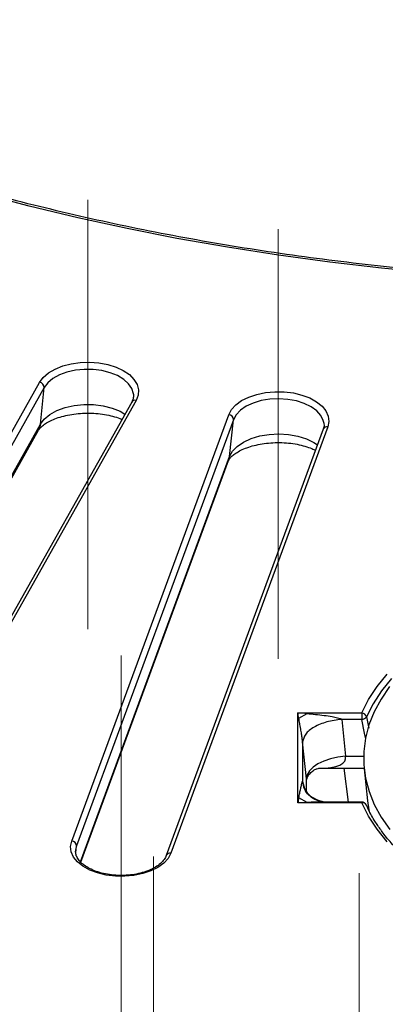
# Model space of a CAD drawing. Header units: millimetres. Extents: x 200 to 5740, y 200 to 4000.
# Tile 12 of 38: x 4201 to 4275, y 2427 to 2628. Entities that reach past the tile are written whole.
import ezdxf

# ---------------------------------------------------------------- set-up
doc = ezdxf.new("R2010")
doc.units = ezdxf.units.MM
doc.header["$LTSCALE"] = 20
doc.linetypes.add('CENTERX2', pattern=[20.32, 12.7, -2.54, 2.54, -2.54])
doc.layers.add('FORMAT', color=7, linetype='Continuous')

msp = doc.modelspace()

# ---------------------------------------------------------------- linework, layer by layer
at = {"color": 7, "linetype": 'Continuous', "lineweight": 25}
for p, q in [((4157.1, 2469.656), (4204.689, 2554.207)), ((4205.637, 2553.142), (4158.048, 2468.591)), ((4204.859, 2545.654), (4205.637, 2553.142)), ((4223.488, 2550.192), (4175.899, 2465.641)), ((4224.359, 2550.518), (4176.771, 2465.967)), ((4211.24, 2460.635), (4243.259, 2547.594)), ((4244.233, 2546.587), (4212.215, 2459.628)), ((4263.489, 2545.112), (4231.471, 2458.152)), ((4243.433, 2539.052), (4244.233, 2546.587)), ((4262.701, 2545.799), (4262.674, 2545.997)), ((4159.312, 2464.197), (4204.479, 2544.446)), ((4262.551, 2544.641), (4230.532, 2457.681)), ((4213.082, 2456.336), (4243.253, 2538.278)), ((4257.348, 2468.397), (4257.348, 2486.774)), ((4257.348, 2486.774), (4270.418, 2486.774)), ((4257.557, 2485.667), (4259.234, 2486.635)), ((4266.313, 2485.454), (4267.07, 2477.952)), ((4270.418, 2485.454), (4266.313, 2485.454)), ((4270.418, 2486.774), (4270.418, 2485.454)), ((4258.344, 2480.853), (4258.344, 2472.828)), ((4259.101, 2473.352), (4258.344, 2480.853)), ((4261.625, 2475.472), (4270.871, 2475.472)), ((4267.663, 2468.581), (4266.846, 2475.472)), ((4270.884, 2475.354), (4271.582, 2468.847)), ((4259.12, 2470.767), (4259.12, 2472.967)), ((4259.234, 2468.5), (4257.557, 2469.468)), ((4270.418, 2468.397), (4257.348, 2468.397)), ((4270.418, 2468.581), (4262.537, 2468.581)), ((4271.371, 2467.871), (4271.334, 2467.983)), ((4271.845, 2467.097), (4271.74, 2467.13))]:
    msp.add_line(p, q, dxfattribs=at)
at = {"color": 8, "linetype": 'Continuous', "lineweight": 25}
for p, q in [((4159.096, 2464.348), (4204.859, 2545.654)), ((4213.01, 2456.424), (4243.433, 2539.052)), ((4267.07, 2477.952), (4270.767, 2477.952)), ((4258.344, 2472.828), (4258.415, 2472.203)), ((4259.101, 2470.784), (4259.101, 2473.352)), ((4270.418, 2468.397), (4270.418, 2468.581)), ((4212.215, 2459.628), (4212.028, 2458.84)), ((4212.069, 2458.253), (4212.215, 2459.628))]:
    msp.add_line(p, q, dxfattribs=at)
at = {"color": 7, "linetype": 'Continuous', "lineweight": 25, "flags": 128}
for points in [[(4423.523, 2581.779), (4413.136, 2580.165), (4402.661, 2578.748), (4392.112, 2577.53), (4381.5, 2576.514), (4370.835, 2575.7), (4360.129, 2575.088), (4349.395, 2574.68), (4338.643, 2574.476), (4327.885, 2574.476), (4317.133, 2574.68), (4306.399, 2575.088), (4295.693, 2575.7), (4285.028, 2576.514), (4274.416, 2577.53), (4263.867, 2578.748), (4253.393, 2580.165), (4243.005, 2581.779), (4232.715, 2583.591), (4222.533, 2585.596), (4212.472, 2587.794), (4202.54, 2590.181), (4192.751, 2592.756)], [(4204.689, 2554.207), (4205.444, 2555.219), (4206.508, 2556.134), (4207.845, 2556.92), (4209.409, 2557.551), (4211.147, 2558.005), (4213.001, 2558.267), (4214.906, 2558.328), (4216.799, 2558.186), (4218.614, 2557.846), (4220.289, 2557.319), (4221.769, 2556.623), (4223.001, 2555.782), (4223.945, 2554.824), (4224.569, 2553.783), (4224.85, 2552.693), (4224.779, 2551.592), (4224.359, 2550.518)], [(4243.259, 2547.594), (4243.826, 2548.646), (4244.718, 2549.62), (4245.906, 2550.483), (4247.347, 2551.204), (4248.994, 2551.761), (4250.79, 2552.134), (4252.674, 2552.309), (4254.582, 2552.282), (4256.448, 2552.053), (4258.21, 2551.63), (4259.807, 2551.027), (4261.186, 2550.265), (4262.298, 2549.37), (4263.106, 2548.372), (4263.583, 2547.305), (4263.712, 2546.206), (4263.489, 2545.112)], [(4270.418, 2486.774), (4271.8, 2489.488), (4273.532, 2492.133), (4275.605, 2494.695)], [(4276.48, 2493.77), (4274.438, 2491.246), (4272.731, 2488.641), (4271.371, 2485.969)], [(4276.081, 2492.148), (4274.337, 2489.61), (4272.93, 2487.002), (4271.869, 2484.341), (4271.16, 2481.641), (4270.807, 2478.918), (4270.811, 2476.188), (4271.173, 2473.465), (4271.891, 2470.766), (4272.96, 2468.106), (4274.375, 2465.5), (4276.126, 2462.964)], [(4267.07, 2477.952), (4265.523, 2477.759), (4264.034, 2477.42), (4262.661, 2476.948), (4261.456, 2476.36), (4260.465, 2475.679), (4259.725, 2474.932), (4259.264, 2474.146), (4259.101, 2473.352)], [(4271.582, 2468.847), (4271.868, 2466.979), (4271.996, 2466.384)], [(4275.605, 2460.476), (4273.532, 2463.039), (4271.8, 2465.684), (4270.418, 2468.397)], [(4231.471, 2458.152), (4230.904, 2457.101), (4230.011, 2456.127), (4228.824, 2455.264), (4227.382, 2454.542), (4225.736, 2453.986), (4223.94, 2453.613), (4222.056, 2453.437), (4220.148, 2453.465), (4218.281, 2453.694), (4216.519, 2454.117), (4214.922, 2454.72), (4213.544, 2455.482), (4212.432, 2456.377), (4211.623, 2457.375), (4211.147, 2458.442), (4211.017, 2459.541), (4211.24, 2460.635)], [(4212.028, 2458.84), (4212.011, 2458.577), (4212.01, 2458.508)]]:
    msp.add_lwpolyline(points, dxfattribs=at)
at = {"color": 8, "linetype": 'Continuous', "lineweight": 25, "flags": 128}
for points in [[(4223.849, 2551.831), (4223.841, 2551.898), (4223.519, 2552.939), (4222.851, 2553.924), (4221.863, 2554.815), (4220.593, 2555.577), (4219.09, 2556.182), (4217.412, 2556.606), (4215.623, 2556.832), (4213.791, 2556.853), (4211.988, 2556.667), (4210.282, 2556.282), (4208.739, 2555.712), (4207.418, 2554.979), (4206.371, 2554.111), (4205.637, 2553.142)], [(4204.859, 2545.654), (4205.657, 2546.708), (4206.796, 2547.652), (4208.232, 2548.449), (4209.91, 2549.069), (4211.766, 2549.488), (4213.727, 2549.69), (4215.719, 2549.668), (4217.665, 2549.421), (4219.49, 2548.96), (4221.125, 2548.303), (4222.111, 2547.745)], [(4262.674, 2545.997), (4262.563, 2546.449), (4262.054, 2547.465), (4261.211, 2548.404), (4260.068, 2549.23), (4258.667, 2549.911), (4257.063, 2550.422), (4255.317, 2550.742), (4253.496, 2550.86), (4251.671, 2550.77), (4249.911, 2550.476), (4248.284, 2549.99), (4246.853, 2549.33), (4245.672, 2548.521), (4244.788, 2547.595), (4244.233, 2546.587)], [(4204.859, 2545.654), (4204.701, 2544.94), (4204.479, 2544.446)], [(4243.433, 2539.052), (4244.036, 2540.148), (4244.998, 2541.155), (4246.282, 2542.034), (4247.839, 2542.752), (4249.608, 2543.281), (4251.522, 2543.601), (4253.507, 2543.698), (4255.487, 2543.571), (4257.386, 2543.222), (4259.13, 2542.667), (4260.654, 2541.926), (4261.376, 2541.449)], [(4243.433, 2539.052), (4243.271, 2538.328), (4243.253, 2538.278)], [(4271.209, 2481.451), (4270.969, 2482.664), (4270.418, 2485.454)], [(4271.371, 2485.969), (4271.708, 2484.267), (4271.829, 2483.653)]]:
    msp.add_lwpolyline(points, dxfattribs=at)
at = {"color": 7, "linetype": 'Continuous', "lineweight": 25}
for centre, radius, start, end in [((4204.542, 2553.123), 1.095, 1.01721, 82.27374), ((4243.205, 2546.567), 1.029, 1.11388, 86.98676), ((4270.288, 2485.654), 1.127, 16.19824, 83.38822), ((4270.339, 2486.739), 1.288, 273.53712, 323.25637), ((4270.418, 2467.581), 1, 23.6874, 90), ((4211.186, 2459.608), 1.029, 1.11388, 86.98676)]:
    msp.add_arc(centre, radius, start, end, dxfattribs=at)
at = {"color": 8, "linetype": 'Continuous', "lineweight": 25}
for centre, radius, start, end in [((4224.149, 2549.752), 0.794, 74.668, 146.35899), ((4263.305, 2544.31), 0.823, 77.03065, 156.2765), ((4270.609, 2467.6), 0.82, 27.82957, 103.43361), ((4231.303, 2457.316), 0.853, 78.62787, 153.9592)]:
    msp.add_arc(centre, radius, start, end, dxfattribs=at)
at = {"color": 7, "linetype": 'Continuous', "lineweight": 25}
for centre, major_axis, ratio, start_param, end_param in [((4257.348, 2485.958), (-0.989, 5.259), 0.0285129, 4.6517388, 4.8629142), ((4257.348, 2485.958), (9, -0.582), 0.0903519, 1.3654642, 1.5766396), ((4257.348, 2467.581), (0.989, 5.259), 0.0285129, 1.2090957, 1.4202711), ((4257.348, 2467.581), (9, 0.582), 0.0903519, 1.3537776, 1.564953)]:
    msp.add_ellipse(centre, major_axis=major_axis, ratio=ratio, start_param=start_param, end_param=end_param, dxfattribs=at)
at = {"color": 8, "linetype": 'Continuous', "lineweight": 25}
for major_axis, ratio, start_param, end_param in [((12.966, -3.176), 0.2978549, 5.4006216, 6.4432813), ((-4.645, 8.483), 0.2182461, 3.5209012, 3.6081677)]:
    msp.add_ellipse((4254.12, 2480.472), major_axis=major_axis, ratio=ratio, start_param=start_param, end_param=end_param, dxfattribs=at)
at = {"color": 7, "linetype": 'Continuous', "lineweight": 25}
for points, knots in [([(4560.683, 2628.198), (4559.408, 2627.487), (4555.709, 2625.426), (4549.42, 2622.114), (4541.751, 2618.308), (4533.876, 2614.642), (4525.807, 2611.119), (4517.55, 2607.741), (4509.113, 2604.513), (4500.506, 2601.437), (4491.735, 2598.516), (4482.81, 2595.754), (4473.74, 2593.153), (4464.532, 2590.715), (4455.197, 2588.444), (4445.743, 2586.341), (4436.179, 2584.409), (4426.515, 2582.649), (4416.76, 2581.063), (4406.924, 2579.653), (4397.016, 2578.42), (4387.045, 2577.365), (4377.023, 2576.489), (4366.957, 2575.794), (4356.859, 2575.28), (4346.738, 2574.947), (4336.604, 2574.797), (4326.466, 2574.828), (4316.335, 2575.041), (4306.221, 2575.435), (4296.132, 2576.011), (4286.08, 2576.768), (4276.074, 2577.705), (4266.124, 2578.82), (4256.239, 2580.114), (4246.43, 2581.584), (4236.704, 2583.23), (4227.073, 2585.049), (4217.546, 2587.04), (4208.131, 2589.201), (4198.838, 2591.529), (4189.676, 2594.023), (4180.654, 2596.679), (4171.781, 2599.496), (4163.065, 2602.47), (4154.515, 2605.598), (4146.139, 2608.878), (4137.945, 2612.306), (4129.941, 2615.878), (4122.135, 2619.591), (4114.67, 2623.375), (4109.282, 2626.272), (4106.418, 2627.877), (4105.845, 2628.198)], [0, 0, 0, 0, 0.0105754, 0.0306821, 0.05079, 0.0708987, 0.0910083, 0.1111187, 0.1312301, 0.1513425, 0.1714559, 0.1915702, 0.2116855, 0.2318017, 0.2519188, 0.2720367, 0.2921553, 0.3122747, 0.3323948, 0.3525154, 0.3726366, 0.3927582, 0.4128803, 0.4330026, 0.4531252, 0.4732481, 0.493371, 0.513494, 0.533617, 0.5537399, 0.5738626, 0.5939851, 0.6141072, 0.634229, 0.6543503, 0.6744712, 0.6945914, 0.714711, 0.7348298, 0.7549479, 0.7750652, 0.7951815, 0.8152969, 0.8354113, 0.8555247, 0.875637, 0.8957482, 0.9158583, 0.9359673, 0.9560753, 0.9761822, 0.9952309, 1, 1, 1, 1]), ([(4223.844, 2551.826), (4223.856, 2551.561), (4223.88, 2551.025), (4223.62, 2550.471), (4223.488, 2550.192)], [0, 0, 0, 0, 0.4950479, 1, 1, 1, 1]), ([(4204.479, 2544.446), (4204.512, 2544.501), (4204.61, 2544.665), (4204.951, 2545.071), (4205.638, 2545.642), (4206.592, 2546.23), (4207.793, 2546.782), (4209.216, 2547.262), (4210.822, 2547.634), (4212.559, 2547.874), (4214.371, 2547.965), (4216.194, 2547.9), (4217.967, 2547.682), (4219.606, 2547.319), (4220.799, 2546.958), (4221.352, 2546.705), (4221.49, 2546.642)], [0, 0, 0, 0, 0.0397356, 0.1181871, 0.1930497, 0.2675017, 0.3426821, 0.4192531, 0.4972191, 0.5763076, 0.6561356, 0.7362835, 0.8162664, 0.8955822, 0.9738412, 1, 1, 1, 1]), ([(4262.648, 2545.957), (4262.68, 2545.795), (4262.767, 2545.358), (4262.635, 2544.918), (4262.551, 2544.641)], [0, 0, 0, 0, 0.3688684, 1, 1, 1, 1]), ([(4243.253, 2538.278), (4243.266, 2538.309), (4243.302, 2538.399), (4243.479, 2538.693), (4243.939, 2539.193), (4244.695, 2539.776), (4245.71, 2540.359), (4246.968, 2540.897), (4248.439, 2541.353), (4250.081, 2541.695), (4251.842, 2541.901), (4253.663, 2541.954), (4255.479, 2541.851), (4257.228, 2541.597), (4258.835, 2541.206), (4260.109, 2540.776), (4260.733, 2540.463), (4260.969, 2540.345)], [0, 0, 0, 0, 0.0367691, 0.1042954, 0.1753396, 0.2433651, 0.3113891, 0.3803113, 0.4505409, 0.5219994, 0.5944038, 0.6673924, 0.740579, 0.8134901, 0.8857025, 0.9568722, 1, 1, 1, 1]), ([(4258.344, 2480.853), (4258.342, 2480.878), (4258.338, 2480.934), (4258.301, 2481.286), (4258.246, 2481.652), (4258.179, 2482.097), (4258.085, 2482.685), (4257.968, 2483.38), (4257.841, 2484.106), (4257.712, 2484.83), (4257.621, 2485.323), (4257.557, 2485.667)], [0, 0, 0, 0, 0.0104723, 0.0235934, 0.1588242, 0.2161786, 0.2825328, 0.5134985, 0.6577693, 0.7612846, 1, 1, 1, 1]), ([(4259.234, 2486.635), (4259.806, 2486.584), (4260.97, 2486.481), (4262.686, 2486.282), (4264.192, 2486.059), (4265.282, 2485.848), (4265.879, 2485.675), (4266.171, 2485.564), (4266.271, 2485.487), (4266.313, 2485.454)], [0, 0, 0, 0, 0.2386654, 0.4863912, 0.7173086, 0.8709336, 0.9455137, 0.9765143, 1, 1, 1, 1]), ([(4259.124, 2472.992), (4259.139, 2473.081), (4259.174, 2473.281), (4259.446, 2473.926), (4259.992, 2474.628), (4260.702, 2475.159), (4261.298, 2475.418), (4261.628, 2475.472), (4261.608, 2475.471), (4261.601, 2475.47)], [0, 0, 0, 0, 0.1088988, 0.2473402, 0.4247339, 0.6018299, 0.7582163, 0.9200258, 1, 1, 1, 1]), ([(4257.557, 2469.468), (4257.621, 2469.784), (4257.75, 2470.428), (4257.941, 2471.329), (4258.108, 2472.073), (4258.229, 2472.561), (4258.296, 2472.771), (4258.328, 2472.847), (4258.339, 2472.834), (4258.344, 2472.828)], [0, 0, 0, 0, 0.23866539, 0.48639121, 0.71730857, 0.87093361, 0.94551372, 0.97651426, 1, 1, 1, 1]), ([(4262.568, 2468.581), (4262.215, 2468.639), (4261.454, 2468.763), (4260.099, 2469.494), (4258.891, 2470.645), (4258.645, 2471.503), (4258.501, 2472.002)], [0, 0, 0, 0, 0.199714, 0.4302797, 0.6683354, 1, 1, 1, 1]), ([(4274.162, 2463.099), (4273.74, 2463.701), (4272.764, 2465.091), (4271.896, 2466.735), (4271.431, 2467.768), (4271.334, 2467.983)], [0, 0, 0, 0, 0.377126, 0.8702128, 1, 1, 1, 1]), ([(4395.194, 2467.983), (4394.999, 2467.557), (4394.426, 2466.311), (4393.247, 2464.276), (4391.562, 2461.91), (4389.587, 2459.616), (4387.336, 2457.406), (4384.819, 2455.29), (4382.048, 2453.277), (4379.036, 2451.38), (4375.798, 2449.605), (4372.348, 2447.964), (4368.705, 2446.465), (4364.885, 2445.114), (4360.907, 2443.92), (4356.792, 2442.888), (4352.56, 2442.024), (4348.231, 2441.333), (4343.828, 2440.818), (4339.371, 2440.481), (4334.885, 2440.325), (4330.39, 2440.351), (4325.909, 2440.557), (4321.465, 2440.944), (4317.08, 2441.509), (4312.775, 2442.249), (4308.573, 2443.16), (4304.494, 2444.238), (4300.558, 2445.476), (4296.785, 2446.87), (4293.195, 2448.41), (4289.803, 2450.088), (4286.628, 2451.897), (4283.684, 2453.826), (4280.988, 2455.866), (4278.543, 2458.003), (4276.393, 2460.234), (4274.933, 2461.939), (4274.285, 2462.914), (4274.162, 2463.099)], [0, 0, 0, 0, 0.0146168, 0.0427931, 0.0709058, 0.0989495, 0.1269431, 0.1549042, 0.182847, 0.2107816, 0.2387146, 0.2666496, 0.2945899, 0.3225369, 0.3504912, 0.3784526, 0.4064205, 0.434394, 0.4623721, 0.4903537, 0.5183375, 0.5463224, 0.5743071, 0.60229, 0.6302698, 0.6582454, 0.6862154, 0.7141787, 0.7421343, 0.7700813, 0.7980191, 0.8259475, 0.8538674, 0.8817807, 0.9096909, 0.9376021, 0.9655222, 0.9934629, 1, 1, 1, 1]), ([(4230.532, 2457.681), (4230.477, 2457.548), (4230.305, 2457.138), (4229.801, 2456.448), (4228.911, 2455.66), (4227.769, 2454.967), (4226.416, 2454.393), (4224.889, 2453.959), (4223.239, 2453.683), (4221.521, 2453.579), (4219.796, 2453.65), (4218.125, 2453.894), (4216.568, 2454.301), (4215.179, 2454.85), (4214.008, 2455.516), (4213.089, 2456.264), (4212.45, 2457.054), (4212.075, 2457.833), (4212.041, 2458.333), (4212.024, 2458.578)], [0, 0, 0, 0, 0.0307467, 0.0945852, 0.1560895, 0.2165495, 0.2768901, 0.3373969, 0.3981386, 0.4590534, 0.5200395, 0.5809687, 0.6417025, 0.7021305, 0.7621765, 0.8218857, 0.8815493, 0.9419336, 1, 1, 1, 1])]:
    msp.add_open_spline(points, degree=3, knots=knots, dxfattribs=at)
msp.add_open_spline([(4266.313, 2485.454), (4265.274, 2485.315), (4263.196, 2485.039), (4260.569, 2483.918), (4258.723, 2482.457), (4258.47, 2481.388), (4258.344, 2480.853)], degree=3, dxfattribs=at)
at = {"color": 8, "linetype": 'Continuous', "lineweight": 25}
for points, knots in [([(4258.344, 2472.828), (4258.474, 2472.168), (4258.733, 2470.847), (4260.428, 2469.298), (4262.082, 2468.802), (4262.83, 2468.578)], [0, 0, 0, 0, 0.3538136, 0.7076271, 1, 1, 1, 1]), ([(4262.537, 2468.58), (4262.255, 2468.579), (4261.726, 2468.577), (4260.625, 2468.555), (4259.806, 2468.523), (4259.234, 2468.5)], [0, 0, 0, 0, 0.25638401, 0.48130721, 1, 1, 1, 1])]:
    msp.add_open_spline(points, degree=3, knots=knots, dxfattribs=at)
at = {"layer": 'FORMAT', "linetype": 'CENTERX2', "lineweight": 18}
for p, q in [((4214.524, 2503.841), (4214.524, 2591.475)), ((4253.374, 2497.832), (4253.374, 2585.465)), ((4221.356, 2410.872), (4221.356, 2498.506)), ((4227.903, 2369.859), (4227.903, 2457.493)), ((4269.841, 2366.457), (4269.841, 2454.09))]:
    msp.add_line(p, q, dxfattribs=at)

doc.saveas('drawing.dxf')
